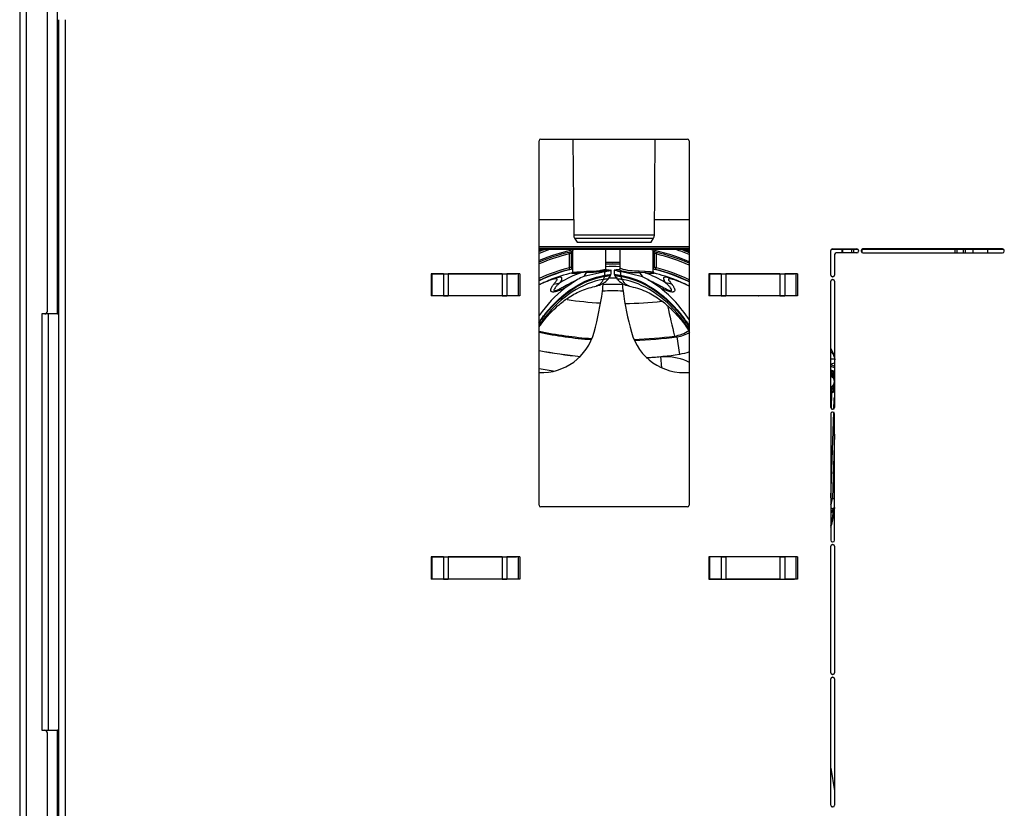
# Model space of a CAD drawing. Header units: millimetres. Extents: x 47 to 352, y 19 to 432.
# Tile 29 of 31: x 72 to 107, y 369 to 397. Entities that reach past the tile are written whole.
import ezdxf

# ---------------------------------------------------------------- set-up
doc = ezdxf.new("R2010")
doc.units = ezdxf.units.MM
doc.layers.add('146338PRO-HÜLLEN', color=7, linetype='Continuous')
doc.layers.add('Standard', color=7, linetype='Continuous')

# ---------------------------------------------------------------- blocks, each defined once
blk = doc.blocks.new('SE3')
at = {"layer": '146338PRO-HÜLLEN', "color": 7, "linetype": 'Continuous'}
for p, q in [((71.922, 405.43), (71.922, 311.91)), ((72.162, 311.93), (72.162, 405.43)), ((72.922, 386.73), (72.922, 405.47)), ((73.282, 386.63), (73.282, 404.63)), ((73.322, 397.23), (73.322, 327.747)), ((73.562, 397.23), (73.562, 327.747)), ((90.622, 379.74), (90.622, 392.87)), ((90.682, 392.93), (95.962, 392.93)), ((91.839, 392.93), (91.869, 389.463)), ((94.774, 389.463), (94.804, 392.93)), ((96.022, 392.87), (96.022, 379.74)), ((90.622, 390.035), (91.864, 390.035)), ((94.779, 390.035), (96.022, 390.035)), ((94.774, 389.463), (91.869, 389.463)), ((91.897, 389.363), (94.746, 389.363)), ((91.897, 389.363), (91.988, 389.21)), ((94.656, 389.21), (94.746, 389.363)), ((96.022, 389.05), (90.622, 389.05)), ((96.022, 388.987), (90.622, 388.987)), ((96.022, 388.95), (90.622, 388.95)), ((91.824, 388.928), (91.824, 388.124)), ((91.988, 389.21), (94.656, 389.21)), ((93.024, 388.247), (93.024, 388.95)), ((93.524, 388.95), (93.524, 388.274)), ((94.724, 388.153), (94.724, 388.927)), ((101.122, 388.03), (101.122, 388.91)), ((102.106, 388.95), (101.137, 388.95)), ((101.182, 388.97), (102.062, 388.97)), ((101.536, 388.83), (101.537, 388.95)), ((101.55, 388.95), (101.55, 388.83)), ((101.886, 388.83), (101.887, 388.95)), ((101.946, 388.95), (101.946, 388.83)), ((102.122, 388.91), (102.122, 388.89)), ((102.223, 388.91), (102.223, 388.89)), ((107.356, 388.95), (102.238, 388.95)), ((102.242, 388.95), (102.242, 388.845)), ((107.311, 388.97), (102.283, 388.97)), ((105.601, 388.83), (105.601, 388.95)), ((105.657, 388.95), (105.657, 388.83)), ((105.898, 388.83), (105.897, 388.95)), ((105.956, 388.95), (105.957, 388.83)), ((106.252, 388.83), (106.251, 388.95)), ((106.761, 388.95), (106.762, 388.83)), ((107.371, 388.89), (107.371, 388.91)), ((91.715, 388.789), (91.701, 388.848)), ((91.715, 388.293), (91.715, 388.789)), ((91.791, 388.814), (91.775, 388.814)), ((91.775, 388.814), (91.775, 388.324)), ((91.791, 388.332), (91.791, 388.814)), ((91.824, 388.814), (91.791, 388.814)), ((91.824, 388.873), (91.822, 388.873)), ((94.725, 388.873), (94.724, 388.873)), ((94.756, 388.814), (94.724, 388.814)), ((94.772, 388.814), (94.756, 388.814)), ((94.756, 388.814), (94.756, 388.332)), ((94.772, 388.324), (94.772, 388.814)), ((94.846, 388.848), (94.832, 388.789)), ((94.832, 388.789), (94.832, 388.293)), ((101.262, 388.77), (101.262, 388.03)), ((102.062, 388.83), (101.322, 388.83)), ((102.283, 388.83), (107.311, 388.83)), ((91.73, 388.235), (91.715, 388.293)), ((91.775, 388.324), (91.791, 388.332)), ((91.791, 388.332), (91.824, 388.332)), ((92.131, 388.15), (92.334, 388.172)), ((93.033, 388.214), (93.203, 388.211)), ((93.219, 388.062), (93.219, 388.207)), ((93.328, 388.211), (93.328, 388.062)), ((93.5, 388.214), (93.368, 388.211)), ((93.501, 388.214), (93.5, 388.214)), ((94.222, 388.187), (94.225, 388.187)), ((94.225, 388.187), (94.42, 388.165)), ((94.724, 388.332), (94.756, 388.332)), ((94.756, 388.332), (94.772, 388.324)), ((94.817, 388.235), (94.832, 388.293)), ((86.732, 388.08), (86.732, 388.079)), ((86.732, 388.08), (89.812, 388.08)), ((86.732, 388.079), (86.732, 387.28)), ((86.761, 388.079), (86.732, 388.079)), ((87.178, 388.079), (86.761, 388.079)), ((86.761, 388.079), (86.761, 387.28)), ((87.178, 388.079), (87.348, 388.079)), ((87.178, 388.079), (87.178, 387.28)), ((89.295, 388.079), (87.348, 388.079)), ((87.348, 388.079), (87.348, 387.28)), ((89.295, 388.079), (89.465, 388.079)), ((89.295, 388.079), (89.295, 387.28)), ((89.871, 388.079), (89.465, 388.079)), ((89.465, 388.079), (89.465, 387.28)), ((89.812, 388.08), (89.812, 388.079)), ((89.928, 388.079), (89.871, 388.079)), ((89.871, 388.079), (89.871, 387.28)), ((89.928, 388.079), (89.928, 387.28)), ((92.007, 387.866), (91.546, 387.558)), ((92.331, 388.133), (92.118, 388.111)), ((92.99, 388.147), (92.229, 387.979)), ((93.023, 388.153), (92.827, 388.156)), ((92.983, 387.987), (92.931, 387.87)), ((92.99, 388.022), (92.99, 388.147)), ((93.11, 387.886), (93.208, 388.027)), ((93.34, 388.027), (93.437, 387.886)), ((94.349, 387.964), (93.557, 388.154)), ((93.557, 388.154), (93.557, 388.022)), ((93.616, 387.87), (93.564, 387.987)), ((94.44, 388.107), (94.231, 388.128)), ((94.231, 388.128), (94.349, 387.964)), ((95.001, 387.558), (94.54, 387.866)), ((96.732, 388.08), (96.732, 388.079)), ((96.732, 388.08), (99.812, 388.08)), ((96.732, 388.079), (96.732, 387.28)), ((96.761, 388.079), (96.732, 388.079)), ((97.178, 388.079), (96.761, 388.079)), ((96.761, 388.079), (96.761, 387.28)), ((97.178, 388.079), (97.348, 388.079)), ((97.178, 388.079), (97.178, 387.28)), ((99.295, 388.079), (97.348, 388.079)), ((97.348, 388.079), (97.348, 387.28)), ((98.836, 388.079), (98.837, 388.08)), ((99.295, 388.079), (99.465, 388.079)), ((99.295, 388.079), (99.295, 387.28)), ((99.871, 388.079), (99.465, 388.079)), ((99.465, 388.079), (99.465, 387.28)), ((99.524, 388.079), (99.524, 388.08)), ((99.812, 388.08), (99.812, 388.079)), ((99.928, 388.079), (99.871, 388.079)), ((99.871, 388.079), (99.871, 387.28)), ((99.928, 388.079), (99.928, 387.28)), ((101.202, 387.97), (101.182, 387.97)), ((101.182, 387.869), (101.202, 387.869)), ((91.149, 387.699), (91.372, 387.75)), ((101.122, 383.255), (101.122, 387.809)), ((101.262, 387.809), (101.262, 383.255)), ((89.812, 387.28), (86.732, 387.28)), ((86.732, 387.28), (86.732, 387.28)), ((86.761, 387.28), (86.732, 387.28)), ((87.178, 387.28), (86.761, 387.28)), ((87.178, 387.28), (87.348, 387.28)), ((89.295, 387.28), (87.348, 387.28)), ((88.028, 387.28), (88.028, 387.28)), ((88.058, 387.28), (88.058, 387.28)), ((88.06, 387.28), (88.06, 387.28)), ((89.295, 387.28), (89.465, 387.28)), ((89.871, 387.28), (89.465, 387.28)), ((89.812, 387.28), (89.812, 387.28)), ((89.928, 387.28), (89.871, 387.28)), ((99.812, 387.28), (96.732, 387.28)), ((96.732, 387.28), (96.732, 387.28)), ((96.761, 387.28), (96.732, 387.28)), ((97.178, 387.28), (96.761, 387.28)), ((97.178, 387.28), (97.348, 387.28)), ((99.295, 387.28), (97.348, 387.28)), ((98.483, 387.28), (98.483, 387.28)), ((98.486, 387.28), (98.486, 387.28)), ((98.515, 387.28), (98.516, 387.28)), ((99.295, 387.28), (99.465, 387.28)), ((99.871, 387.28), (99.465, 387.28)), ((99.812, 387.28), (99.812, 387.28)), ((99.928, 387.28), (99.871, 387.28)), ((72.722, 386.63), (72.722, 371.63)), ((72.822, 386.63), (72.722, 386.63)), ((73.282, 386.63), (72.822, 386.63)), ((72.962, 371.63), (72.962, 386.63)), ((73.282, 386.63), (73.322, 386.63)), ((95.496, 385.833), (95.496, 385.833)), ((95.586, 385.808), (95.496, 385.832)), ((95.586, 385.808), (95.675, 385.174)), ((95.04, 384.686), (95.002, 385.093)), ((101.262, 384.852), (101.122, 384.826)), ((101.122, 383.791), (101.155, 383.79)), ((101.155, 383.79), (101.135, 383.217)), ((101.141, 383.827), (101.139, 383.827)), ((101.145, 383.828), (101.141, 383.827)), ((101.145, 383.828), (101.155, 383.79)), ((101.233, 383.204), (101.245, 383.549)), ((101.122, 380.01), (101.229, 383.087)), ((101.13, 383.065), (101.122, 382.821)), ((101.122, 383.034), (101.122, 378.48)), ((101.202, 383.195), (101.182, 383.195)), ((101.202, 383.094), (101.182, 383.094)), ((101.262, 378.48), (101.262, 383.034)), ((101.262, 382.3), (101.181, 379.985)), ((95.962, 379.68), (90.682, 379.68)), ((101.121, 379.987), (101.181, 379.985)), ((101.262, 379.958), (101.181, 379.985)), ((101.122, 379.648), (101.226, 379.613)), ((101.122, 379.518), (101.226, 379.613)), ((101.224, 379.55), (101.122, 379.456)), ((101.173, 379.159), (101.224, 379.55)), ((101.229, 379.53), (101.178, 379.139)), ((101.226, 379.614), (101.253, 379.635)), ((101.229, 379.53), (101.262, 379.573)), ((101.122, 373.705), (101.122, 378.259)), ((101.182, 378.42), (101.202, 378.42)), ((101.182, 378.319), (101.202, 378.319)), ((101.262, 378.259), (101.262, 373.705)), ((86.732, 377.88), (86.732, 377.879)), ((86.732, 377.88), (89.812, 377.88)), ((86.732, 377.879), (86.732, 377.08)), ((86.761, 377.879), (86.732, 377.879)), ((87.178, 377.879), (86.761, 377.879)), ((86.761, 377.879), (86.761, 377.08)), ((86.904, 377.879), (86.904, 377.88)), ((87.178, 377.879), (87.348, 377.879)), ((87.178, 377.879), (87.178, 377.08)), ((89.295, 377.879), (87.348, 377.879)), ((87.348, 377.879), (87.348, 377.08)), ((89.295, 377.879), (89.465, 377.879)), ((89.295, 377.879), (89.295, 377.08)), ((89.871, 377.879), (89.465, 377.879)), ((89.465, 377.879), (89.465, 377.08)), ((89.812, 377.88), (89.812, 377.879)), ((89.928, 377.879), (89.871, 377.879)), ((89.871, 377.879), (89.871, 377.08)), ((89.928, 377.879), (89.928, 377.08)), ((96.732, 377.88), (96.732, 377.879)), ((99.812, 377.88), (96.732, 377.88)), ((96.732, 377.879), (96.732, 377.08)), ((96.761, 377.879), (96.732, 377.879)), ((97.178, 377.879), (96.761, 377.879)), ((96.761, 377.879), (96.761, 377.08)), ((97.178, 377.879), (97.348, 377.879)), ((97.178, 377.879), (97.178, 377.08)), ((99.295, 377.879), (97.348, 377.879)), ((97.348, 377.879), (97.348, 377.08)), ((99.295, 377.879), (99.465, 377.879)), ((99.295, 377.879), (99.295, 377.08)), ((99.871, 377.879), (99.465, 377.879)), ((99.465, 377.879), (99.465, 377.08)), ((99.639, 377.88), (99.639, 377.879)), ((99.812, 377.879), (99.812, 377.88)), ((99.928, 377.879), (99.871, 377.879)), ((99.871, 377.879), (99.871, 377.08)), ((99.928, 377.879), (99.928, 377.08)), ((89.812, 377.08), (86.732, 377.08)), ((86.732, 377.08), (86.732, 377.08)), ((86.761, 377.08), (86.732, 377.08)), ((87.178, 377.08), (86.761, 377.08)), ((87.178, 377.08), (87.348, 377.08)), ((89.295, 377.08), (87.348, 377.08)), ((87.436, 377.08), (87.436, 377.08)), ((89.295, 377.08), (89.465, 377.08)), ((89.871, 377.08), (89.465, 377.08)), ((89.812, 377.08), (89.812, 377.08)), ((89.928, 377.08), (89.871, 377.08)), ((96.732, 377.08), (99.812, 377.08)), ((96.732, 377.08), (96.732, 377.08)), ((96.761, 377.08), (96.732, 377.08)), ((97.178, 377.08), (96.761, 377.08)), ((97.178, 377.08), (97.348, 377.08)), ((99.295, 377.08), (97.348, 377.08)), ((99.295, 377.08), (99.465, 377.08)), ((99.871, 377.08), (99.465, 377.08)), ((99.812, 377.08), (99.812, 377.08)), ((99.928, 377.08), (99.871, 377.08)), ((101.202, 373.645), (101.182, 373.645)), ((101.122, 368.931), (101.122, 373.484)), ((101.182, 373.544), (101.202, 373.544)), ((101.262, 373.484), (101.262, 368.931)), ((72.722, 371.63), (72.822, 371.63)), ((72.822, 371.63), (73.282, 371.63)), ((72.922, 325.73), (72.922, 371.53)), ((73.322, 371.63), (73.282, 371.63)), ((73.282, 322.63), (73.282, 371.63)), ((101.122, 370.268), (101.262, 369.447)), ((101.202, 368.871), (101.182, 368.871))]:
    blk.add_line(p, q, dxfattribs=at)
for centre, radius, start, end in [((90.682, 392.87), 0.06, 90, 180), ((95.962, 392.87), 0.06, 0, 90), ((92.069, 389.465), 0.2, 180.5, 210.5), ((94.574, 389.465), 0.2, 329.5, 359.5), ((93.272, 382.179), 6.902, 101.2072, 112.5786), ((93.272, 382.179), 7.143, 108.5891, 111.777), ((93.272, 382.179), 7.203, 109.9593, 111.5865), ((93.272, 382.179), 7.235, 110.6424, 111.4867), ((93.272, 382.179), 7.235, 110.6527, 111.4852), ((93.272, 382.179), 7.256, 111.0726, 111.4223), ((93.272, 382.179), 6.902, 66.5193, 78.7928), ((93.272, 382.179), 7.143, 67.3566, 71.4109), ((93.272, 382.179), 7.203, 67.5555, 70.0407), ((93.272, 382.179), 7.235, 67.6596, 69.3576), ((93.272, 382.179), 7.235, 67.6612, 69.3473), ((93.272, 382.179), 7.256, 67.7269, 68.9274), ((101.182, 388.91), 0.06, 90, 180), ((102.062, 388.91), 0.06, 0, 90), ((102.062, 388.89), 0.06, 270, 0), ((102.283, 388.91), 0.06, 90, 180), ((102.283, 388.89), 0.06, 180, 270), ((107.311, 388.91), 0.06, 0, 90), ((107.311, 388.89), 0.06, 270, 0), ((93.274, 382.18), 6.851, 103.2672, 112.7739), ((93.274, 382.18), 6.791, 103.2672, 112.9865), ((92.133, 387.093), 1.807, 99.9033, 103.8139), ((92.12, 387.908), 0.97, 110.8456, 114.6762), ((91.835, 388.815), 0.06, 102.3919, 180.0704), ((91.851, 388.814), 0.06, 117.553, 180.0591), ((94.696, 388.814), 0.06, 359.9321, 62.4401), ((94.434, 387.186), 1.712, 76.0798, 80.2079), ((94.712, 388.815), 0.06, 359.9405, 77.6131), ((94.415, 387.879), 1.001, 65.3807, 69.0919), ((93.274, 382.18), 6.791, 66.1308, 76.7328), ((93.274, 382.18), 6.851, 66.3526, 76.7328), ((101.322, 388.77), 0.06, 90, 180), ((93.274, 382.18), 6.309, 104.3018, 114.857), ((93.274, 382.18), 6.238, 103.4405, 115.1581), ((93.274, 382.18), 6.249, 104.3018, 115.1121), ((91.223, 390.418), 2.241, 283.0778, 285.5929), ((91.835, 388.324), 0.06, 180.1003, 259.0728), ((91.851, 388.332), 0.06, 180.0169, 242.6791), ((92.428, 390.964), 2.793, 268.0652, 277.6797), ((93.274, 381.625), 6.863, 87.9035, 92.0965), ((93.274, 381.348), 7.081, 87.9705, 92.0294), ((93.274, 382.18), 6.242, 87.7045, 92.2955), ((93.274, 382.18), 6.156, 87.6726, 92.3274), ((93.664, 388.845), 0.7, 244.9378, 261.1788), ((93.958, 377.652), 10.573, 92.4837, 92.572), ((93.497, 388.273), 0.0599, 274.0395, 0.2099), ((94.092, 390.103), 1.98, 252.6399, 274.0134), ((93.893, 383.015), 5.272, 93.6532, 94.0141), ((94.102, 389.868), 1.685, 251.1264, 274.1049), ((95.395, 390.687), 2.519, 254.5113, 256.7486), ((94.696, 388.332), 0.06, 297.3329, 359.9103), ((94.712, 388.324), 0.06, 280.9249, 359.8979), ((93.274, 382.18), 6.238, 63.8639, 76.5595), ((93.274, 382.18), 6.249, 63.9119, 75.6982), ((93.274, 382.18), 6.309, 64.1784, 75.6982), ((93.069, 382.714), 5.537, 112.584, 116.2298), ((93.224, 382.245), 6.03, 103.4733, 111.9592), ((92.431, 391.256), 3.125, 268.1598, 277.2716), ((92.516, 388.4), 0.784, 281.8057, 320.0202), ((92.913, 388.019), 0.0771, 335.3759, 2.3204), ((92.728, 389.616), 1.493, 280.1113, 281.3921), ((93.274, 382.18), 5.738, 88.4217, 91.5724), ((93.274, 382.18), 5.742, 88.33, 91.4797), ((93.391, 388.063), 0.0626, 180.11, 214.8715), ((94.031, 388.4), 0.784, 219.9798, 258.1943), ((93.634, 388.019), 0.0771, 177.6796, 204.6241), ((94.784, 388.155), 0.0605, 179.9415, 238.8079), ((93.323, 382.245), 6.03, 68.0939, 76.3858), ((101.182, 388.03), 0.06, 180, 270), ((101.182, 387.809), 0.06, 90, 180), ((101.202, 388.03), 0.06, 270, 0), ((101.202, 387.809), 0.06, 0, 90), ((90.85, 387.772), 2.078, 351.0884, 357.4561), ((79.982, 385.035), 13.212, 11.5462, 11.7623), ((93.274, 382.18), 5.511, 86.3813, 93.6187), ((106.566, 385.035), 13.212, 168.2377, 168.4538), ((95.607, 387.763), 1.987, 182.398, 189.0575), ((93.484, 382.724), 5.525, 62.655, 64.7359), ((93.572, 400.215), 13.211, 261.5342, 266.8072), ((81.76, 388.949), 11.244, 344.6612, 352.3363), ((93.274, 382.18), 5.283, 85.9747, 94.0253), ((104.687, 388.929), 11.141, 187.6281, 195.3743), ((93.572, 400.215), 13.211, 270.5944, 276.3756), ((132.845, 394.936), 38.442, 192.0372, 193.6969), ((72.822, 386.73), 0.1, 270, 0), ((90.703, 386.483), 1.967, 267.5939, 345.0257), ((93.572, 400.215), 14.51, 258.2698, 265.8516), ((93.572, 400.215), 14.547, 258.2997, 265.8076), ((95.845, 386.483), 1.967, 194.9824, 275.268), ((93.572, 400.215), 14.51, 271.8679, 277.622), ((93.572, 400.215), 14.547, 271.9206, 277.9597), ((95.336, 387.022), 1.2, 277.6757, 304.196), ((95.422, 386.995), 1.199, 277.8836, 301.3899), ((94.972, 382.132), 6.936, 24.9299, 27.5454), ((94.779, 382.129), 7.136, 24.6971, 27.2511), ((93.572, 400.215), 15.187, 258.7992, 264.4783), ((93.572, 400.299), 15.273, 258.863, 264.5061), ((93.572, 400.215), 15.187, 273.4169, 277.9597), ((93.572, 400.299), 15.273, 273.4313, 275.3735), ((101.147, 384.137), 0.864, 80.3405, 91.8665), ((93.572, 400.299), 15.913, 259.3162, 261.4084), ((101.042, 384.194), 0.601, 68.5758, 82.3953), ((101.042, 384.194), 0.541, 66.0605, 81.5463), ((101.042, 384.194), 0.42, 58.4858, 79.0836), ((101.042, 384.194), 0.38, 54.7088, 77.918), ((101.042, 384.194), 0.331, 48.4984, 76.1091), ((101.042, 384.194), 0.291, 41.0956, 74.1552), ((101.042, 384.194), 0.25, 28.5464, 71.4426), ((101.042, 384.194), 0.21, 0, 67.7353), ((101.042, 384.194), 0.21, 292.2647, 0), ((101.042, 384.194), 0.25, 288.5574, 331.4536), ((101.042, 384.194), 0.291, 285.8448, 318.9044), ((101.042, 384.194), 0.331, 283.8909, 311.5016), ((101.155, 383.79), 0.04, 105.6605, 148.8275), ((101.042, 384.194), 0.38, 285.6576, 305.2912), ((101.042, 384.194), 0.42, 285.6576, 301.5142), ((101.182, 383.255), 0.06, 180, 270), ((101.202, 383.255), 0.06, 270, 0), ((101.521, 390.577), 7.033, 267.7568, 267.8925), ((101.182, 383.034), 0.06, 90, 180), ((101.202, 383.034), 0.06, 0, 90), ((90.682, 379.74), 0.06, 180, 270), ((95.962, 379.74), 0.06, 270, 0), ((100.574, 380.008), 0.607, 335.5316, 357.8062), ((100.73, 379.956), 0.603, 325.3511, 332.9457), ((100.738, 379.952), 0.605, 328.38, 330.4231), ((100.721, 379.217), 0.456, 331.638, 352.676), ((100.513, 379.226), 0.671, 335.2936, 352.5108), ((101.182, 378.48), 0.06, 180, 270), ((101.182, 378.259), 0.06, 90, 180), ((101.202, 378.48), 0.06, 270, 0), ((101.202, 378.259), 0.06, 0, 90), ((101.182, 373.705), 0.06, 180, 270), ((101.202, 373.705), 0.06, 270, 0), ((101.182, 373.484), 0.06, 90, 180), ((101.202, 373.484), 0.06, 0, 90), ((72.822, 371.53), 0.1, 0, 90), ((101.182, 368.931), 0.06, 180, 270), ((101.202, 368.931), 0.06, 270, 0)]:
    blk.add_arc(centre, radius, start, end, dxfattribs=at)
for centre, major_axis, ratio, start_param, end_param in [((92.827, 388.196), (-0.0057, 0.0396), 0.626382, 1.481682, 2.916197), ((94.128, 388.225), (0.8, 0.014), 0.002873, 2.473707, 3.459664), ((93.097, 382.245), (0, 6.03), 0.700635, 0.233681, 0.420419), ((93.536, 382.245), (0, 6.03), 0.700635, 0.314592, 0.370293), ((92.112, 388.15), (0.0029, -0.0399), 0.486326, 0.190235, 1.535796), ((92.566, 382.245), (0, 6.03), 0.180801, 0.21728, 0.314592), ((93.011, 382.245), (0, 6.03), 0.700635, -0.370293, -0.322207), ((94.45, 388.165), (-0.0042, -0.0598), 0.493569, 4.747413, 6.089841), ((93.451, 382.245), (0, 6.03), 0.700635, 5.862766, 6.046789), ((93.652, 382.17), (0, 6.17), 0.700635, 0.508668, 0.776743), ((92.895, 382.17), (0, 6.17), 0.700635, 5.474808, 5.774517), ((94.374, 385.193), (2.181, 1.756), 0.877093, 0.562331, 0.651399), ((95.337, 387.022), (-0.662, -1.001), 0.998585, 0.718422, 1.181399), ((101.423, 379.529), (-0.135, 0.147), 0.996886, 0.275869, 0.725766), ((101.423, 379.529), (-0.198, 0.026), 0.441413, 0.058359, 0.278605), ((101.423, 379.529), (-0.16, 0.121), 0.920361, 0.102061, 0.682862), ((100.743, 379.95), (0.573, 0.178), 0.998608, 5.427113, 5.455326), ((101.372, 379.138), (-0.198, 0.026), 0.441413, 0.058132, 0.278605)]:
    blk.add_ellipse(centre, major_axis=major_axis, ratio=ratio, start_param=start_param, end_param=end_param, dxfattribs=at)
for points, degree, knots in [([(91.715, 388.293), (91.719, 388.295), (91.726, 388.298), (91.736, 388.303), (91.745, 388.308), (91.753, 388.312), (91.76, 388.315), (91.765, 388.318), (91.769, 388.32), (91.772, 388.322), (91.774, 388.324), (91.775, 388.324), (91.775, 388.324)], 3, [0, 0, 0, 0, 0.129699, 0.252532, 0.368568, 0.477887, 0.580587, 0.676786, 0.766628, 0.850289, 0.927988, 1, 1, 1, 1]), ([(92.802, 388.196), (92.81, 388.197), (92.827, 388.2), (92.851, 388.203), (92.872, 388.207), (92.893, 388.21), (92.911, 388.214), (92.928, 388.217), (92.944, 388.22), (92.957, 388.223), (92.97, 388.226), (92.981, 388.229), (92.99, 388.231), (92.998, 388.234), (93.005, 388.236), (93.011, 388.238), (93.016, 388.24), (93.019, 388.242), (93.022, 388.244), (93.023, 388.245), (93.024, 388.246), (93.024, 388.247), (93.024, 388.247)], 3, [0, 0, 0, 0, 0.0464499, 0.0920426, 0.1367783, 0.1806572, 0.2236794, 0.2658451, 0.3071545, 0.3476079, 0.3872054, 0.4259474, 0.463834, 0.5008656, 0.5370424, 0.5723649, 0.6068332, 0.6404479, 0.6732093, 0.7051179, 0.7361741, 0.7452473, 0.7452473, 0.7452473, 0.7452473]), ([(93.034, 388.216), (93.035, 388.217), (93.035, 388.22), (93.027, 388.23), (93.024, 388.242), (93.023, 388.249)], 3, [0.3262753, 0.3262753, 0.3262753, 0.3262753, 0.6329157, 0.8465784, 1, 1, 1, 1]), ([(93.219, 388.208), (93.219, 388.208), (93.219, 388.207), (93.219, 388.206), (93.215, 388.204), (93.21, 388.201), (93.203, 388.198), (93.192, 388.194), (93.176, 388.189), (93.151, 388.182), (93.119, 388.174), (93.077, 388.164), (93.041, 388.157), (93.023, 388.153)], 3, [0.2184599, 0.2184599, 0.2184599, 0.2184599, 0.220707, 0.2761553, 0.3317213, 0.3874095, 0.4432244, 0.4991703, 0.5798707, 0.6702963, 0.7704561, 0.8803561, 1, 1, 1, 1]), ([(93.041, 388.214), (93.059, 388.214), (93.11, 388.213), (93.158, 388.212), (93.189, 388.212), (93.199, 388.211), (93.203, 388.211)], 3, [0.6020236, 0.6020236, 0.6020236, 0.6020236, 0.6909995, 0.8694962, 0.9355955, 0.9996608, 0.9996608, 0.9996608, 0.9996608]), ([(93.524, 388.274), (93.524, 388.265), (93.523, 388.254), (93.518, 388.239), (93.513, 388.232), (93.509, 388.228), (93.506, 388.226), (93.504, 388.224), (93.501, 388.222), (93.499, 388.221), (93.496, 388.22), (93.492, 388.218), (93.484, 388.216), (93.475, 388.215), (93.464, 388.214), (93.476, 388.214), (93.487, 388.215)], 3, [0, 0, 0, 0, 0.161456, 0.226942, 0.253217, 0.27461, 0.283599, 0.291762, 0.299577, 0.307697, 0.316818, 0.327537, 0.355457, 0.44513, 0.590513, 1, 1, 1, 1]), ([(94.231, 388.128), (94.23, 388.129), (94.229, 388.131), (94.228, 388.135), (94.227, 388.142), (94.226, 388.15), (94.225, 388.161), (94.225, 388.174), (94.225, 388.183), (94.225, 388.187)], 3, [0, 0, 0, 0, 0.115076, 0.238938, 0.372335, 0.515459, 0.667952, 0.829319, 1, 1, 1, 1]), ([(94.772, 388.324), (94.773, 388.324), (94.774, 388.323), (94.777, 388.321), (94.783, 388.317), (94.792, 388.313), (94.803, 388.307), (94.817, 388.301), (94.827, 388.296), (94.832, 388.293)], 3, [0, 0, 0, 0, 0.104619, 0.221089, 0.350102, 0.492165, 0.647656, 0.816862, 1, 1, 1, 1]), ([(90.606, 386.32), (90.683, 386.432), (90.762, 386.539), (91.143, 387.015), (91.48, 387.325), (92.209, 387.796), (92.59, 387.955), (92.99, 388.022)], 3, [0.4319462, 0.4319462, 0.4319462, 0.4319462, 0.500004, 0.500004, 0.7500024, 0.7500024, 1, 1, 1, 1]), ([(90.614, 386.294), (90.69, 386.406), (90.77, 386.514), (91.149, 386.987), (91.484, 387.296), (92.209, 387.763), (92.588, 387.917), (92.983, 387.987)], 3, [0.431399, 0.431399, 0.431399, 0.431399, 0.5, 0.5, 0.75, 0.75, 1, 1, 1, 1]), ([(92.931, 387.87), (92.548, 387.807), (92.172, 387.651), (91.463, 387.192), (91.135, 386.889), (90.765, 386.426), (90.688, 386.322), (90.614, 386.213)], 3, [0, 0, 0, 0, 0.25, 0.25, 0.5, 0.5, 0.5679959, 0.5679959, 0.5679959, 0.5679959]), ([(91.149, 387.699), (91.159, 387.711), (91.177, 387.734), (91.202, 387.764), (91.229, 387.798), (91.254, 387.832), (91.27, 387.862), (91.274, 387.883), (91.265, 387.895), (91.238, 387.9), (91.186, 387.893), (91.107, 387.872), (91.013, 387.842), (90.913, 387.805), (90.805, 387.761), (90.709, 387.719), (90.646, 387.69), (90.622, 387.678)], 3, [0, 0, 0, 0, 0.0456675, 0.0873405, 0.1251587, 0.1910515, 0.2497523, 0.2986069, 0.3425076, 0.3835708, 0.4388579, 0.4994247, 0.5583756, 0.6242185, 0.6826411, 0.749852, 0.7924671, 0.7924671, 0.7924671, 0.7924671]), ([(91.372, 387.75), (91.378, 387.759), (91.39, 387.777), (91.406, 387.803), (91.42, 387.828), (91.431, 387.852), (91.44, 387.875), (91.445, 387.897), (91.447, 387.915), (91.44, 387.933), (91.423, 387.947), (91.383, 387.954), (91.327, 387.95), (91.249, 387.934), (91.15, 387.905), (91.052, 387.87), (90.99, 387.846), (90.973, 387.839)], 3, [0, 0, 0, 0, 0.0316578, 0.0636419, 0.0960085, 0.1288389, 0.1622438, 0.201318, 0.2413979, 0.2677493, 0.330169, 0.3853254, 0.4494894, 0.5028027, 0.5712546, 0.647239, 0.6765329, 0.6765329, 0.6765329, 0.6765329]), ([(91.372, 387.75), (91.336, 387.716), (91.271, 387.658), (91.2, 387.576), (91.161, 387.517), (91.148, 387.479), (91.167, 387.46), (91.216, 387.47), (91.265, 387.49), (91.355, 387.532), (91.505, 387.613), (91.733, 387.736), (91.907, 387.819), (92.007, 387.866)], 3, [0, 0, 0, 0, 0.142062, 0.250077, 0.325779, 0.374928, 0.406857, 0.436261, 0.462149, 0.499196, 0.610571, 0.777138, 1, 1, 1, 1]), ([(91.793, 388.1), (91.794, 388.098), (91.802, 388.097), (91.867, 388.095), (91.976, 388.1), (92.118, 388.111)], 3, [0.3153321, 0.3153321, 0.3153321, 0.3153321, 0.5, 0.5, 1, 1, 1, 1]), ([(91.824, 388.139), (91.824, 388.139), (91.824, 388.139), (91.824, 388.138), (91.827, 388.138), (91.831, 388.137), (91.837, 388.136), (91.845, 388.136), (91.854, 388.136), (91.865, 388.136), (91.878, 388.136), (91.892, 388.136), (91.907, 388.137), (91.924, 388.137), (91.942, 388.138), (91.962, 388.139), (91.983, 388.14), (92.005, 388.141), (92.028, 388.142), (92.052, 388.144), (92.078, 388.146), (92.104, 388.148), (92.122, 388.149), (92.131, 388.15)], 3, [0.311932, 0.311932, 0.311932, 0.311932, 0.3137871, 0.3484341, 0.3830406, 0.4176073, 0.4521352, 0.486625, 0.5210777, 0.5554941, 0.5898751, 0.6242215, 0.6585342, 0.6928141, 0.7270619, 0.7612788, 0.7954654, 0.8296226, 0.8637515, 0.8978527, 0.9319273, 0.9659761, 1, 1, 1, 1]), ([(92.331, 388.133), (92.333, 388.134), (92.334, 388.139), (92.335, 388.154), (92.335, 388.164), (92.334, 388.172)], 3, [0, 0, 0, 0, 0.5, 0.5, 1, 1, 1, 1]), ([(92.931, 387.87), (92.914, 387.833), (92.894, 387.798), (92.849, 387.737), (92.823, 387.71), (92.765, 387.667), (92.734, 387.65), (92.695, 387.638), (92.688, 387.636), (92.682, 387.634)], 3, [0, 0, 0, 0, 0.25, 0.25, 0.5, 0.5, 0.75, 0.75, 0.8028277, 0.8028277, 0.8028277, 0.8028277]), ([(93.117, 387.896), (93.117, 387.896), (93.117, 387.896), (93.116, 387.896), (93.109, 387.894), (93.086, 387.89), (93.061, 387.886), (93.01, 387.88), (92.991, 387.877), (92.958, 387.873), (92.946, 387.872), (92.932, 387.87), (92.932, 387.87), (92.931, 387.87)], 3, [0.6993251, 0.6993251, 0.6993251, 0.6993251, 0.707787, 0.707787, 0.772507, 0.772507, 0.9019471, 0.9019471, 0.9666671, 0.9666671, 0.9990271, 0.9990271, 0.999966, 0.999966, 0.999966, 0.999966]), ([(92.983, 387.987), (93.082, 388), (93.154, 388.009), (93.198, 388.021), (93.205, 388.024), (93.207, 388.026)], 3, [0, 0, 0, 0, 0.2472537, 0.2472537, 0.3319648, 0.3319648, 0.3319648, 0.3319648]), ([(92.99, 388.022), (92.999, 388.023), (93.017, 388.025), (93.042, 388.028), (93.064, 388.031), (93.084, 388.033), (93.102, 388.035), (93.118, 388.038), (93.132, 388.04), (93.144, 388.042), (93.155, 388.044), (93.164, 388.045), (93.172, 388.047), (93.179, 388.048), (93.185, 388.05), (93.19, 388.051), (93.194, 388.052), (93.209, 388.056), (93.217, 388.059), (93.219, 388.061)], 3, [0, 0, 0, 0, 0.0228111, 0.0446661, 0.065565, 0.0855078, 0.1044946, 0.1225252, 0.1395996, 0.1557179, 0.1708801, 0.185086, 0.1983358, 0.2106294, 0.2219667, 0.2323479, 0.2417729, 0.2502417, 0.3392444, 0.3392444, 0.3392444, 0.3392444]), ([(93.207, 388.026), (93.212, 388.031), (93.2, 388.034), (93.169, 388.034), (93.169, 388.034), (93.169, 388.034)], 3, [0.3319648, 0.3319648, 0.3319648, 0.3319648, 0.5001737, 0.5001737, 0.5010812, 0.5010812, 0.5010812, 0.5010812]), ([(93.328, 388.063), (93.328, 388.06), (93.335, 388.057), (93.353, 388.052), (93.364, 388.049), (93.379, 388.046), (93.4, 388.042), (93.427, 388.038), (93.461, 388.033), (93.504, 388.028), (93.539, 388.024), (93.557, 388.022)], 3, [0.6439761, 0.6439761, 0.6439761, 0.6439761, 0.7381313, 0.7577091, 0.7810465, 0.8081431, 0.8389987, 0.8736127, 0.9119847, 0.954114, 1, 1, 1, 1]), ([(93.34, 388.026), (93.342, 388.024), (93.349, 388.021), (93.394, 388.009), (93.465, 388), (93.564, 387.987)], 3, [0.668035, 0.668035, 0.668035, 0.668035, 0.7527462, 0.7527462, 1, 1, 1, 1]), ([(93.616, 387.87), (93.615, 387.87), (93.615, 387.87), (93.602, 387.872), (93.59, 387.873), (93.556, 387.877), (93.537, 387.88), (93.486, 387.886), (93.461, 387.89), (93.438, 387.894), (93.432, 387.896), (93.43, 387.896), (93.43, 387.896), (93.43, 387.896)], 3, [0.000034, 0.000034, 0.000034, 0.000034, 0.0009729, 0.0009729, 0.0333329, 0.0333329, 0.0980529, 0.0980529, 0.2274929, 0.2274929, 0.2922129, 0.2922129, 0.3006749, 0.3006749, 0.3006749, 0.3006749]), ([(93.557, 388.022), (93.957, 387.955), (94.338, 387.796), (95.068, 387.325), (95.404, 387.015), (95.818, 386.499), (95.927, 386.347), (96.03, 386.186)], 3, [0, 0, 0, 0, 0.2499971, 0.2499971, 0.4999951, 0.4999951, 0.5949731, 0.5949731, 0.5949731, 0.5949731]), ([(93.564, 387.987), (93.96, 387.917), (94.338, 387.763), (95.063, 387.296), (95.398, 386.987), (95.812, 386.471), (95.923, 386.315), (96.027, 386.152)], 3, [0, 0, 0, 0, 0.25, 0.25, 0.5, 0.5, 0.5972359, 0.5972359, 0.5972359, 0.5972359]), ([(93.866, 387.634), (93.859, 387.636), (93.852, 387.638), (93.813, 387.65), (93.782, 387.667), (93.725, 387.71), (93.699, 387.737), (93.653, 387.798), (93.633, 387.833), (93.616, 387.87)], 3, [0.1969238, 0.1969238, 0.1969238, 0.1969238, 0.25, 0.25, 0.5, 0.5, 0.75, 0.75, 1, 1, 1, 1]), ([(96.027, 386.07), (95.925, 386.231), (95.816, 386.383), (95.412, 386.889), (95.084, 387.192), (94.376, 387.651), (94, 387.807), (93.616, 387.87)], 3, [0.4027405, 0.4027405, 0.4027405, 0.4027405, 0.5, 0.5, 0.75, 0.75, 1, 1, 1, 1]), ([(94.42, 388.165), (94.43, 388.165), (94.449, 388.163), (94.477, 388.161), (94.503, 388.159), (94.528, 388.158), (94.552, 388.156), (94.575, 388.155), (94.596, 388.154), (94.615, 388.153), (94.633, 388.152), (94.649, 388.151), (94.664, 388.151), (94.677, 388.151), (94.689, 388.151), (94.696, 388.151), (94.705, 388.151), (94.715, 388.151), (94.722, 388.153), (94.724, 388.154), (94.724, 388.155)], 3, [0, 0, 0, 0, 0.0367777, 0.0733792, 0.1098055, 0.1460575, 0.1821361, 0.2180424, 0.2537773, 0.2893418, 0.324737, 0.3599638, 0.3950234, 0.4299168, 0.464645, 0.4992092, 0.501121, 0.5691478, 0.6382423, 0.6906725, 0.6906725, 0.6906725, 0.6906725]), ([(94.44, 388.107), (94.45, 388.106), (94.471, 388.105), (94.5, 388.103), (94.528, 388.101), (94.555, 388.099), (94.58, 388.098), (94.605, 388.097), (94.635, 388.095), (94.69, 388.093), (94.725, 388.092), (94.742, 388.093), (94.742, 388.093), (94.742, 388.093), (94.742, 388.093), (94.742, 388.093), (94.742, 388.093), (94.742, 388.093), (94.742, 388.093), (94.743, 388.093), (94.743, 388.093), (94.745, 388.093), (94.747, 388.093), (94.751, 388.093), (94.759, 388.093), (94.767, 388.094), (94.77, 388.096), (94.767, 388.099), (94.761, 388.101), (94.755, 388.102), (94.753, 388.103)], 3, [0, 0, 0, 0, 0.0357805, 0.0715235, 0.1072425, 0.1429474, 0.178645, 0.2143403, 0.2500366, 0.3193132, 0.4990322, 0.4990474, 0.4990626, 0.4990778, 0.499093, 0.4991538, 0.4992754, 0.4995185, 0.5000049, 0.5009775, 0.5029228, 0.5068132, 0.5145937, 0.530154, 0.5612758, 0.6235476, 0.6980171, 0.7484057, 0.8109956, 0.8332048, 0.8332048, 0.8332048, 0.8332048]), ([(94.54, 387.866), (94.617, 387.83), (94.758, 387.764), (94.949, 387.663), (95.101, 387.581), (95.209, 387.524), (95.282, 387.49), (95.331, 387.47), (95.38, 387.46), (95.399, 387.479), (95.386, 387.517), (95.348, 387.576), (95.276, 387.658), (95.212, 387.716), (95.175, 387.75)], 3, [0, 0, 0, 0, 0.172395, 0.31307, 0.422332, 0.500856, 0.537816, 0.563782, 0.593119, 0.625111, 0.674162, 0.74995, 0.857914, 1, 1, 1, 1]), ([(95.572, 387.84), (95.571, 387.84), (95.507, 387.866), (95.366, 387.917), (95.202, 387.958), (95.128, 387.95), (95.106, 387.931), (95.101, 387.916), (95.1, 387.89), (95.119, 387.839), (95.157, 387.779), (95.175, 387.75)], 3, [0.325151, 0.325151, 0.325151, 0.325151, 0.3273029, 0.4325309, 0.5722546, 0.6791522, 0.7319585, 0.7588398, 0.7860129, 0.8964574, 1, 1, 1, 1]), ([(96.022, 387.631), (96.01, 387.637), (95.975, 387.654), (95.918, 387.682), (95.836, 387.72), (95.743, 387.761), (95.635, 387.805), (95.535, 387.842), (95.44, 387.873), (95.361, 387.893), (95.307, 387.9), (95.28, 387.894), (95.273, 387.881), (95.278, 387.86), (95.297, 387.827), (95.336, 387.775), (95.377, 387.726), (95.398, 387.699)], 3, [0.1514075, 0.1514075, 0.1514075, 0.1514075, 0.1729548, 0.2123123, 0.2501761, 0.3173726, 0.3758167, 0.4417389, 0.5006191, 0.5614816, 0.6164961, 0.6620694, 0.711415, 0.7573109, 0.8079548, 0.8959558, 1, 1, 1, 1]), ([(95.842, 387.719), (95.83, 387.725), (95.798, 387.74), (95.707, 387.783), (95.629, 387.817), (95.572, 387.84)], 3, [0.1786754, 0.1786754, 0.1786754, 0.1786754, 0.1984314, 0.2290698, 0.325151, 0.325151, 0.325151, 0.325151]), ([(90.621, 386.16), (90.654, 386.207), (90.742, 386.328), (90.896, 386.521), (91.106, 386.751), (91.377, 387.003), (91.73, 387.265), (92.193, 387.513), (92.506, 387.591), (92.707, 387.639)], 3, [0.447179, 0.447179, 0.447179, 0.447179, 0.4788769, 0.5302248, 0.5870315, 0.6603869, 0.7538067, 0.8668626, 1, 1, 1, 1]), ([(91.546, 387.558), (91.536, 387.554), (91.515, 387.545), (91.464, 387.523), (91.397, 387.495), (91.318, 387.465), (91.262, 387.446), (91.227, 387.436), (91.2, 387.429), (91.159, 387.42), (91.108, 387.417), (91.076, 387.427), (91.061, 387.438), (91.054, 387.446), (91.047, 387.457), (91.043, 387.475), (91.044, 387.503), (91.051, 387.536), (91.066, 387.572), (91.084, 387.606), (91.105, 387.64), (91.126, 387.67), (91.142, 387.691), (91.149, 387.699)], 3, [0, 0, 0, 0, 0.026735, 0.053984, 0.12941, 0.194961, 0.249671, 0.26746, 0.28403, 0.315812, 0.374525, 0.432084, 0.464329, 0.481067, 0.499518, 0.547511, 0.605124, 0.672515, 0.749719, 0.814074, 0.87483, 0.950223, 1, 1, 1, 1]), ([(93.84, 387.639), (94.068, 387.583), (94.418, 387.492), (94.92, 387.2), (95.3, 386.893), (95.573, 386.612), (95.783, 386.359), (95.92, 386.172), (96, 386.051), (96.024, 386.015)], 3, [0, 0, 0, 0, 0.150524, 0.2742839, 0.3729671, 0.4568616, 0.5057825, 0.5611165, 0.5842316, 0.5842316, 0.5842316, 0.5842316]), ([(95.398, 387.699), (95.405, 387.691), (95.421, 387.67), (95.444, 387.638), (95.465, 387.604), (95.489, 387.558), (95.506, 387.507), (95.504, 387.459), (95.485, 387.436), (95.465, 387.424), (95.432, 387.417), (95.376, 387.421), (95.308, 387.438), (95.239, 387.461), (95.17, 387.487), (95.089, 387.52), (95.032, 387.545), (95.001, 387.558)], 3, [0, 0, 0, 0, 0.049833, 0.125238, 0.197824, 0.250419, 0.39819, 0.500514, 0.547681, 0.588969, 0.625617, 0.683873, 0.750202, 0.796439, 0.853286, 0.921098, 1, 1, 1, 1]), ([(95.002, 385.093), (95.319, 385.123), (95.677, 385.064), (95.994, 384.91), (96.027, 384.892)], 3, [0, 0, 0, 0, 0.25, 0.2795326, 0.2795326, 0.2795326, 0.2795326]), ([(101.245, 383.549), (101.246, 383.579), (101.254, 383.609), (101.257, 383.618), (101.26, 383.627)], 2, [0, 0, 0, 0.25, 0.25, 0.3317949, 0.3317949, 0.3317949])]:
    blk.add_open_spline(points, degree=degree, knots=knots, dxfattribs=at)
blk.add_rational_spline([(92.827, 388.156), (93.027, 388.185), (93.112, 388.213), (93.033, 388.214)], [0.999999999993, 0.999999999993, 0.999999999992, 0.999999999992], degree=3, dxfattribs=at)
for points, degree in [([(90.973, 387.839), (90.957, 387.832), (90.941, 387.826), (90.924, 387.819)], 3), ([(91.809, 388.106), (91.803, 388.105), (91.799, 388.103), (91.796, 388.102)], 3), ([(96.032, 385.261), (95.917, 385.221), (95.797, 385.191), (95.675, 385.174)], 3), ([(101.121, 383.816), (101.129, 383.824), (101.14, 383.827)], 2), ([(101.253, 379.634), (101.256, 379.638), (101.259, 379.642), (101.262, 379.645)], 3), ([(101.122, 379.172), (101.139, 379.168), (101.156, 379.164), (101.173, 379.159)], 3)]:
    blk.add_open_spline(points, degree=degree, dxfattribs=at)

msp = doc.modelspace()

# ---------------------------------------------------------------- block references
at = {"layer": 'Standard'}
msp.add_blockref('SE3', (0, 0), dxfattribs=at)

doc.saveas('drawing.dxf')
